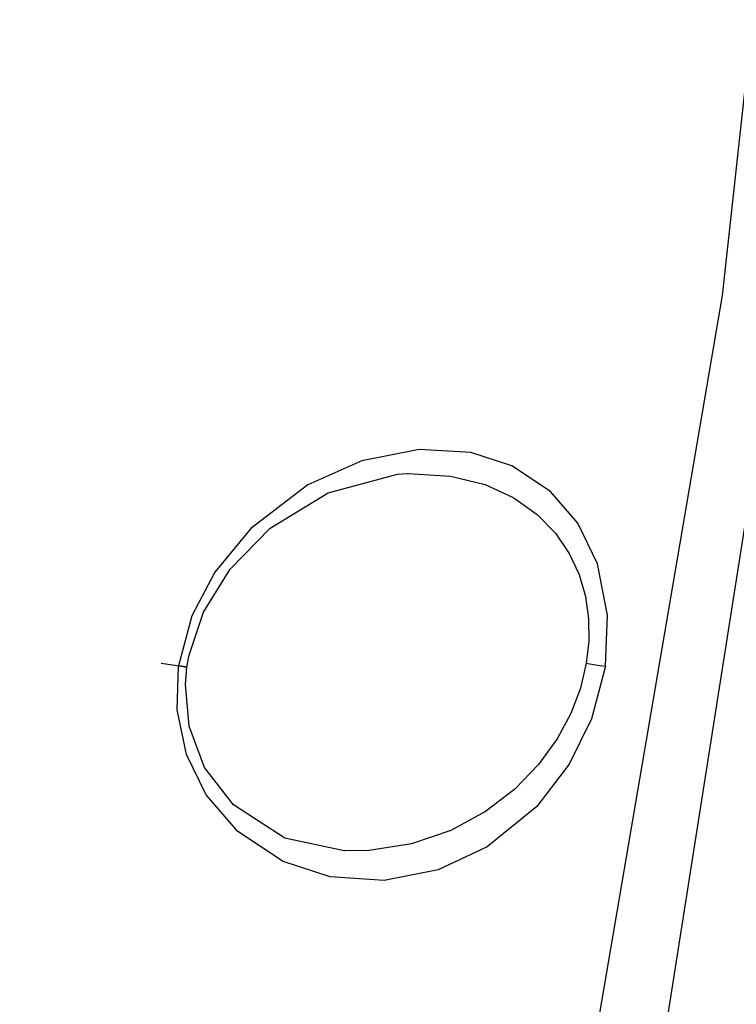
# Model space of a CAD drawing. Header units: inches. Extents: x 0 to 420, y 0 to 297.
# Tile 79 of 90: x 232.06 to 235.22, y 154.55 to 158.89. Entities that reach past the tile are written whole.
import ezdxf

# ---------------------------------------------------------------- set-up
doc = ezdxf.new("R2010")
doc.units = ezdxf.units.IN
doc.header["$LTSCALE"] = 23.1
doc.header["$MEASUREMENT"] = 0
doc.layers.get('0').update_dxf_attribs({"linetype": 'CONTINUOUS'})
doc.layers.add('DIM_PILOTEES', color=7, linetype='CONTINUOUS')
doc.styles.add('TEXTSTYLE_2', font='txt', dxfattribs={"width": 0.7})
doc.dimstyles.new('DIMSTYLE_1', dxfattribs={"dimtxt": 0.18, "dimasz": 3.5, "dimexe": 2, "dimexo": 0, "dimgap": 0.045, "dimtad": 1, "dimzin": 4, "dimdsep": 46, "dimtxsty": 'TEXTSTYLE_2', "dimblk": '_FILLED', "dimblk1": '_FILLED', "dimblk2": '_FILLED', "dimcen": 0.09, "dimazin": 1, "dimtp": 0.003937, "dimtm": 0.003937, "dimtfac": 1, "dimtdec": 0, "dimtofl": 0, "dimtmove": 0, "dimatfit": 3, "dimldrblk": '_FILLED', "dimfxl": 1, "dimtolj": 1, "dimtzin": 4, "dimarcsym": 0})
doc.dimstyles.new('DIMSTYLE_2', dxfattribs={"dimtxt": 0.18, "dimasz": 3.5, "dimexe": 2, "dimexo": 0, "dimgap": 0.18, "dimtad": 1, "dimzin": 4, "dimdsep": 46, "dimtxsty": 'TEXTSTYLE_2', "dimblk": '_FILLED', "dimblk1": '_FILLED', "dimblk2": '_FILLED', "dimcen": 0.09, "dimazin": 1, "dimtp": 0.5, "dimtm": 0.5, "dimtfac": 1, "dimtdec": -1, "dimtofl": 0, "dimtmove": 0, "dimatfit": 3, "dimldrblk": '_FILLED', "dimfxl": 1, "dimtolj": 1, "dimtzin": 4, "dimarcsym": 0})

# ---------------------------------------------------------------- blocks, each defined once
blk = doc.blocks.new('_FILLED')
at = {"color": 0, "linetype": 'ByBlock'}
blk.add_solid([(0, 0), (-1, 0.142857), (-1, -0.142857)], dxfattribs=at)
blk = doc.blocks.new('*D8')
at = {"layer": 'DIM_PILOTEES', "color": 2, "linetype": 'Continuous'}
for p, q in [((234.552442, 217.251715), (293.494872, 217.251715)), ((293.494872, 217.251715), (295.539872, 217.251715)), ((293.539872, 217.251715), (293.539872, 163.113436)), ((293.539872, 108.975157), (293.539872, 163.113436)), ((236.923174, 108.975157), (293.494872, 108.975157)), ((293.494872, 108.975157), (295.539872, 108.975157))]:
    blk.add_line(p, q, dxfattribs=at)
at = {"layer": 'DIM_PILOTEES', "color": 2, "linetype": 'Continuous', "xscale": 3.5, "yscale": 3.5, "zscale": 3.5}
for p, rotation in [((293.539872, 217.251715), 90), ((293.539872, 108.975157), 270)]:
    blk.add_blockref('_FILLED', p, dxfattribs=dict(at, rotation=rotation))
blk = doc.blocks.new('*D9')
at = {"layer": 'DIM_PILOTEES', "color": 2, "linetype": 'Continuous'}
for p, q in [((186.323086, 149.4649), (168.332352, 133.825796)), ((250.946786, 149.464898), (268.937519, 133.825795))]:
    blk.add_line(p, q, dxfattribs=at)
for start, end in [(89.999999, 220.999994), (319.000004, 89.999999)]:
    blk.add_arc((218.634936, 177.553157), 64.651572, start, end, dxfattribs=at)
for points in [[(167.231803, 137.522881), (169.841771, 135.137914), (168.003992, 138.158273)], [(269.265879, 138.158272), (267.4281, 135.137913), (270.038068, 137.522879)]]:
    blk.add_solid(points, dxfattribs=at)

msp = doc.modelspace()

# ---------------------------------------------------------------- linework, layer by layer
at = {"color": 3, "linetype": 'Continuous'}
for p, q in [((235.782274, 163.375812), (235.156894, 157.674287)), ((235.156894, 157.674287), (234.182002, 151.969189)), ((234.478246, 151.694815), (235.386089, 157.477734)), ((233.82047, 156.99379), (233.56698, 156.944422)), ((234.048304, 156.98065), (233.82047, 156.99379)), ((234.230006, 156.922044), (234.048304, 156.98065)), ((233.56698, 156.944422), (233.329065, 156.838036)), ((234.40001, 156.81), (234.230006, 156.922044)), ((233.41899, 156.803894), (233.724333, 156.885018)), ((233.724333, 156.885018), (233.768604, 156.887919)), ((233.768629, 156.887919), (233.771964, 156.888041)), ((233.771964, 156.888041), (233.959377, 156.877346)), ((233.959377, 156.877346), (234.111121, 156.839637)), ((233.329065, 156.838036), (233.077465, 156.645787)), ((234.111121, 156.839637), (234.238479, 156.781293)), ((233.163917, 156.647674), (233.41899, 156.803894)), ((234.521218, 156.669133), (234.40001, 156.81)), ((234.238479, 156.781293), (234.341624, 156.708116)), ((234.341624, 156.708116), (234.422214, 156.625102)), ((234.607584, 156.490637), (234.521218, 156.669133)), ((233.077465, 156.645787), (232.919256, 156.453834)), ((232.986206, 156.46682), (233.163917, 156.647674)), ((234.422214, 156.625102), (234.482714, 156.536024)), ((234.482714, 156.536024), (234.525917, 156.442842)), ((234.652012, 156.263627), (234.607584, 156.490637)), ((232.919256, 156.453834), (232.817842, 156.260912)), ((232.869173, 156.276558), (232.986206, 156.46682)), ((234.525917, 156.442842), (234.553965, 156.34629)), ((234.553965, 156.34629), (234.567977, 156.248016)), ((232.805563, 156.087975), (232.869173, 156.276558)), ((232.817842, 156.260912), (232.758269, 156.039803)), ((234.567977, 156.248016), (234.569003, 156.149497)), ((234.642185, 156.038552), (234.652012, 156.263627)), ((234.569003, 156.149497), (234.557963, 156.051557)), ((232.682518, 156.051557), (232.733169, 156.044313)), ((232.796188, 156.034863), (232.805563, 156.087975)), ((234.557963, 156.051557), (234.531768, 155.94238)), ((234.557963, 156.051557), (234.589232, 156.046779)), ((232.733169, 156.044313), (232.772383, 156.038591)), ((232.752458, 155.846593), (232.758269, 156.039803)), ((232.790515, 156.035487), (232.758269, 156.039803)), ((232.772383, 156.038591), (232.794206, 156.035252)), ((232.78919, 155.957971), (232.796188, 156.034862)), ((232.796188, 156.034862), (232.790515, 156.035487)), ((232.794206, 156.035252), (232.796188, 156.034863)), ((234.642185, 156.038552), (234.580924, 155.806322)), ((234.589232, 156.046779), (234.61785, 156.04236)), ((234.61785, 156.04236), (234.642185, 156.038552)), ((232.805296, 155.774195), (232.78919, 155.957971)), ((234.531768, 155.94238), (234.489439, 155.83096)), ((232.793628, 155.650088), (232.752458, 155.846593)), ((234.489439, 155.83096), (234.428736, 155.717862)), ((234.580924, 155.806322), (234.482817, 155.60723)), ((232.87389, 155.592437), (232.805296, 155.774195)), ((234.428736, 155.717862), (234.347134, 155.605186)), ((232.881591, 155.471005), (232.793628, 155.650088)), ((233.001415, 155.427309), (232.87389, 155.592437)), ((234.347134, 155.605186), (234.242493, 155.496773)), ((234.482817, 155.60723), (234.339436, 155.420311)), ((234.242493, 155.496773), (234.113501, 155.397887)), ((233.021179, 155.309864), (232.881591, 155.471005)), ((233.228184, 155.281133), (233.001415, 155.427309)), ((234.339436, 155.420311), (234.121316, 155.241967)), ((234.113501, 155.397887), (233.960295, 155.315003)), ((233.960295, 155.315003), (233.786524, 155.255683)), ((233.221285, 155.17777), (233.021179, 155.309864)), ((233.490258, 155.224914), (233.228184, 155.281133)), ((233.493114, 155.224811), (233.490252, 155.224915)), ((233.600104, 155.226521), (233.493114, 155.224811)), ((233.786524, 155.255683), (233.600104, 155.226521)), ((234.121316, 155.241967), (233.905058, 155.140764)), ((233.427901, 155.109604), (233.221285, 155.17777)), ((233.905058, 155.140764), (233.666143, 155.094125)), ((233.666143, 155.094125), (233.427901, 155.109604))]:
    msp.add_line(p, q, dxfattribs=at)
msp.add_arc((138.87639, 169.174829), 97.723571, 346.26694, 353.593589, dxfattribs=at)

# ---------------------------------------------------------------- dimensions: what is measured, and where the dimension line sits
at = {"layer": 'DIM_PILOTEES', "color": 2, "linetype": 'Continuous'}
dim = msp.add_angular_dim_3p(base=(218.634937, 242.204729), center=(218.634936, 177.553157), p1=(250.946786, 149.464898), p2=(186.323086, 149.4649), text=' ', dimstyle='DIMSTYLE_2', dxfattribs=at)
dim.commit()
dim.dimension.update_dxf_attribs({"geometry": '*D9', "text_midpoint": (215.229099, 242.114957), "dimtype": 165})
dim = msp.add_linear_dim(base=(293.539872, 108.975157), p1=(234.552442, 217.251715), p2=(236.923174, 108.975157), angle=270, text=' ', dimstyle='DIMSTYLE_1', dxfattribs=at)
dim.commit()
dim.dimension.update_dxf_attribs({"geometry": '*D8', "text_midpoint": (293.539872, 160.283293), "dimtype": 160})

doc.saveas('drawing.dxf')
